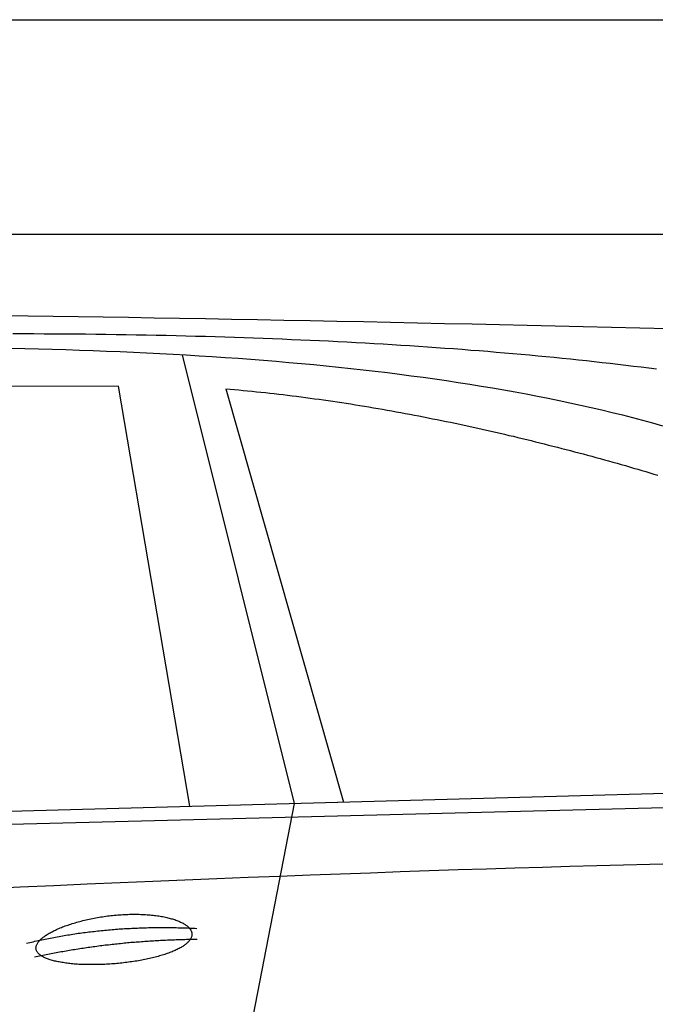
# Model space of a CAD drawing. Extents: x 562 to 7231, y 5567 to 12226.
# Tile 51 of 54: x 4448 to 5040, y 11000 to 11916. Entities that reach past the tile are written whole.
import ezdxf

# ---------------------------------------------------------------- set-up
doc = ezdxf.new("R2010")
doc.units = 0
doc.layers.get('0').update_dxf_attribs({"linetype": 'CONTINUOUS'})
doc.layers.add('CAR', color=10, linetype='CONTINUOUS')

msp = doc.modelspace()

# ---------------------------------------------------------------- linework, layer by layer
for p, q in [((872.775, 11915.902), (6472.775, 11915.902)), ((6272.775, 11715.902), (1072.775, 11715.902))]:
    msp.add_line(p, q)
at = {"layer": 'CAR'}
for p, q in [((4598.892, 11604.146), (4703.286, 11186.613)), ((4539.747, 11574.774), (3837.999, 11572.426)), ((4606.113, 11183.976), (4539.747, 11574.774)), ((4639.428, 11572.314), (4749.255, 11187.86)), ((2526.607, 11127.543), (5177.571, 11199.484)), ((2479.88, 11117.381), (5122.348, 11184.522)), ((4703.286, 11186.613), (4649.702, 10911.411))]:
    msp.add_line(p, q, dxfattribs=at)
for points in [[(4432.65, 11640.7, 0), (4455.62, 11640.4, 0), (4478.73, 11640, 0), (4502, 11639.7, 0), (4525.41, 11639.3, 0), (4548.97, 11639, 0), (4572.68, 11638.6, 0), (4596.53, 11638.2, 0), (4620.54, 11637.8, 0), (4644.7, 11637.3, 0), (4669, 11636.9, 0), (4693.46, 11636.4, 0), (4718.06, 11635.9, 0), (4742.81, 11635.4, 0), (4767.72, 11634.9, 0), (4792.77, 11634.4, 0), (4817.98, 11633.9, 0), (4843.33, 11633.3, 0), (4868.84, 11632.8, 0), (4894.5, 11632.2, 0), (4920.31, 11631.6, 0), (4946.27, 11631, 0), (4972.38, 11630.3, 0), (4998.64, 11629.7, 0), (5025.06, 11629.1, 0), (5051.62, 11628.4, 0)], [(5040.66, 11590.6, 0), (5033.56, 11591.5, 0), (5026.42, 11592.4, 0), (5019.23, 11593.3, 0), (5012.01, 11594.2, 0), (5004.76, 11595, 0), (4997.46, 11595.9, 0), (4990.13, 11596.7, 0), (4982.75, 11597.5, 0), (4975.34, 11598.3, 0), (4967.89, 11599.1, 0), (4960.41, 11599.9, 0), (4952.88, 11600.6, 0), (4945.32, 11601.4, 0), (4937.71, 11602.1, 0), (4930.07, 11602.9, 0), (4922.4, 11603.6, 0), (4914.68, 11604.3, 0), (4906.93, 11605, 0), (4899.13, 11605.7, 0), (4891.3, 11606.3, 0), (4883.43, 11607, 0), (4875.53, 11607.6, 0), (4867.58, 11608.2, 0), (4859.6, 11608.9, 0), (4851.57, 11609.5, 0), (4843.51, 11610, 0), (4835.42, 11610.6, 0), (4827.28, 11611.2, 0), (4819.1, 11611.7, 0), (4810.89, 11612.3, 0), (4802.64, 11612.8, 0), (4794.35, 11613.3, 0), (4786.02, 11613.8, 0), (4777.66, 11614.3, 0), (4769.25, 11614.8, 0), (4760.81, 11615.2, 0), (4752.33, 11615.7, 0), (4743.81, 11616.1, 0), (4735.26, 11616.6, 0), (4726.66, 11617, 0), (4718.03, 11617.4, 0), (4709.36, 11617.8, 0), (4700.65, 11618.1, 0), (4691.9, 11618.5, 0), (4683.11, 11618.9, 0), (4674.29, 11619.2, 0), (4665.43, 11619.5, 0), (4656.53, 11619.8, 0), (4647.59, 11620.1, 0), (4638.61, 11620.4, 0), (4629.6, 11620.7, 0), (4620.54, 11621, 0), (4611.45, 11621.2, 0), (4602.32, 11621.4, 0), (4593.16, 11621.7, 0), (4583.95, 11621.9, 0), (4574.7, 11622.1, 0), (4565.42, 11622.3, 0), (4556.1, 11622.4, 0), (4546.74, 11622.6, 0), (4537.35, 11622.7, 0), (4527.91, 11622.9, 0), (4518.44, 11623, 0), (4508.93, 11623.1, 0), (4499.38, 11623.2, 0), (4489.79, 11623.3, 0), (4480.16, 11623.4, 0), (4470.5, 11623.4, 0), (4460.8, 11623.5, 0), (4451.06, 11623.5, 0), (4441.28, 11623.5, 0)], [(4439.32, 11610.2, 0), (4452.23, 11609.9, 0), (4465.09, 11609.6, 0), (4477.89, 11609.2, 0), (4490.63, 11608.9, 0), (4503.31, 11608.5, 0), (4515.93, 11608, 0), (4528.49, 11607.5, 0), (4541, 11607, 0), (4553.44, 11606.5, 0), (4565.83, 11605.9, 0), (4578.17, 11605.3, 0), (4590.44, 11604.6, 0), (4602.66, 11603.9, 0), (4614.81, 11603.2, 0), (4626.91, 11602.4, 0), (4638.96, 11601.6, 0), (4650.94, 11600.8, 0), (4662.86, 11599.9, 0), (4674.73, 11599, 0), (4686.53, 11598, 0), (4698.28, 11597, 0), (4709.96, 11596, 0), (4721.58, 11594.9, 0), (4733.14, 11593.8, 0), (4744.64, 11592.6, 0), (4756.07, 11591.4, 0), (4767.44, 11590.1, 0), (4778.75, 11588.8, 0), (4789.99, 11587.5, 0), (4801.16, 11586.1, 0), (4812.27, 11584.6, 0), (4823.31, 11583.1, 0), (4834.28, 11581.6, 0), (4845.17, 11580, 0), (4856, 11578.4, 0), (4866.75, 11576.7, 0), (4877.43, 11575, 0), (4888.04, 11573.2, 0), (4898.56, 11571.4, 0), (4909.01, 11569.6, 0), (4919.38, 11567.6, 0), (4929.67, 11565.7, 0), (4939.88, 11563.7, 0), (4950, 11561.6, 0), (4960.04, 11559.5, 0), (4969.99, 11557.3, 0), (4979.85, 11555.1, 0), (4989.62, 11552.8, 0), (4999.29, 11550.4, 0), (5008.88, 11548.1, 0), (5018.37, 11545.6, 0), (5027.76, 11543.1, 0), (5037.05, 11540.6, 0), (5046.23, 11538, 0)], [(4639.43, 11572.3, 0), (4643.5, 11572, 0), (4647.58, 11571.6, 0), (4651.67, 11571.3, 0), (4655.76, 11570.9, 0), (4659.87, 11570.5, 0), (4663.98, 11570.1, 0), (4668.1, 11569.7, 0), (4672.23, 11569.3, 0), (4676.36, 11568.9, 0), (4680.51, 11568.4, 0), (4684.66, 11568, 0), (4688.81, 11567.5, 0), (4692.97, 11567, 0), (4697.14, 11566.5, 0), (4701.31, 11566, 0), (4705.49, 11565.5, 0), (4709.67, 11564.9, 0), (4713.86, 11564.4, 0), (4718.06, 11563.8, 0), (4722.25, 11563.2, 0), (4726.46, 11562.7, 0), (4730.66, 11562.1, 0), (4734.87, 11561.5, 0), (4739.08, 11560.8, 0), (4743.3, 11560.2, 0), (4747.52, 11559.6, 0), (4751.74, 11558.9, 0), (4755.96, 11558.3, 0), (4760.19, 11557.6, 0), (4764.41, 11556.9, 0), (4768.64, 11556.2, 0), (4772.87, 11555.5, 0), (4777.1, 11554.8, 0), (4781.34, 11554.1, 0), (4785.57, 11553.3, 0), (4789.8, 11552.6, 0), (4794.03, 11551.8, 0), (4798.27, 11551.1, 0), (4802.5, 11550.3, 0), (4806.73, 11549.5, 0), (4810.96, 11548.7, 0), (4815.19, 11547.9, 0), (4819.41, 11547.1, 0), (4823.64, 11546.3, 0), (4827.86, 11545.5, 0), (4832.08, 11544.6, 0), (4836.3, 11543.8, 0), (4840.52, 11542.9, 0), (4844.73, 11542.1, 0), (4848.94, 11541.2, 0), (4853.15, 11540.3, 0), (4857.35, 11539.4, 0), (4861.55, 11538.5, 0), (4865.74, 11537.6, 0), (4869.93, 11536.7, 0), (4874.11, 11535.8, 0), (4878.29, 11534.9, 0), (4882.47, 11533.9, 0), (4886.63, 11533, 0), (4890.8, 11532, 0), (4894.95, 11531.1, 0), (4899.1, 11530.1, 0), (4903.24, 11529.1, 0), (4907.38, 11528.2, 0), (4911.51, 11527.2, 0), (4915.63, 11526.2, 0), (4919.74, 11525.2, 0), (4923.85, 11524.2, 0), (4927.95, 11523.2, 0), (4932.03, 11522.2, 0), (4936.12, 11521.2, 0), (4940.19, 11520.1, 0), (4944.25, 11519.1, 0), (4948.3, 11518.1, 0), (4952.34, 11517, 0), (4956.38, 11516, 0), (4960.4, 11514.9, 0), (4964.41, 11513.9, 0), (4968.41, 11512.8, 0), (4972.4, 11511.8, 0), (4976.38, 11510.7, 0), (4980.35, 11509.6, 0), (4984.3, 11508.5, 0), (4988.25, 11507.4, 0), (4992.18, 11506.4, 0), (4996.09, 11505.3, 0), (5000, 11504.2, 0), (5003.89, 11503.1, 0), (5007.77, 11502, 0), (5011.64, 11500.9, 0), (5015.49, 11499.7, 0), (5019.33, 11498.6, 0), (5023.15, 11497.5, 0), (5026.96, 11496.4, 0), (5030.75, 11495.3, 0), (5034.53, 11494.1, 0), (5038.29, 11493, 0), (5042.04, 11491.9, 0)], [(5058.64, 11130.2, 0), (5034.51, 11129.6, 0), (5010.02, 11129, 0), (4985.2, 11128.4, 0), (4960.03, 11127.7, 0), (4934.52, 11127, 0), (4908.66, 11126.2, 0), (4882.46, 11125.4, 0), (4855.91, 11124.6, 0), (4829.02, 11123.7, 0), (4801.79, 11122.8, 0), (4774.21, 11121.8, 0), (4746.29, 11120.8, 0), (4718.03, 11119.8, 0), (4689.42, 11118.7, 0), (4660.46, 11117.6, 0), (4631.17, 11116.4, 0), (4601.52, 11115.2, 0), (4571.54, 11114, 0), (4541.21, 11112.7, 0), (4510.54, 11111.3, 0), (4479.52, 11110, 0), (4448.16, 11108.6, 0), (4416.45, 11107.1, 0)], [(4462.8, 11051.3, 0), (4462.76, 11051.7, 0), (4462.76, 11052.2, 0), (4462.79, 11052.7, 0), (4462.86, 11053.2, 0), (4462.96, 11053.7, 0), (4463.11, 11054.2, 0), (4463.28, 11054.7, 0), (4463.49, 11055.2, 0), (4463.74, 11055.7, 0), (4464.03, 11056.2, 0), (4464.35, 11056.8, 0), (4464.7, 11057.3, 0), (4465.09, 11057.8, 0), (4465.51, 11058.3, 0), (4465.97, 11058.8, 0), (4466.47, 11059.4, 0), (4466.99, 11059.9, 0), (4467.55, 11060.4, 0), (4468.15, 11060.9, 0), (4468.77, 11061.5, 0), (4469.43, 11062, 0), (4470.13, 11062.5, 0), (4470.85, 11063, 0), (4471.6, 11063.6, 0), (4472.39, 11064.1, 0), (4473.21, 11064.6, 0), (4474.06, 11065.1, 0), (4474.93, 11065.7, 0), (4475.84, 11066.2, 0), (4476.77, 11066.7, 0), (4477.74, 11067.2, 0), (4478.73, 11067.7, 0), (4479.75, 11068.2, 0), (4480.79, 11068.7, 0), (4481.87, 11069.2, 0), (4482.96, 11069.7, 0), (4484.09, 11070.2, 0), (4485.23, 11070.7, 0), (4486.4, 11071.1, 0), (4487.6, 11071.6, 0), (4488.81, 11072.1, 0), (4490.05, 11072.5, 0), (4491.31, 11073, 0), (4492.59, 11073.4, 0), (4493.9, 11073.9, 0), (4495.22, 11074.3, 0), (4496.56, 11074.7, 0), (4497.92, 11075.1, 0), (4499.29, 11075.5, 0), (4500.68, 11075.9, 0), (4502.09, 11076.3, 0), (4503.52, 11076.7, 0), (4504.95, 11077.1, 0), (4506.41, 11077.5, 0), (4507.87, 11077.8, 0), (4509.35, 11078.2, 0), (4510.84, 11078.5, 0), (4512.35, 11078.8, 0), (4513.86, 11079.2, 0), (4515.38, 11079.5, 0), (4516.91, 11079.8, 0), (4518.45, 11080.1, 0), (4520, 11080.3, 0), (4521.55, 11080.6, 0), (4523.11, 11080.9, 0), (4524.68, 11081.1, 0), (4526.25, 11081.3, 0), (4527.82, 11081.6, 0), (4529.4, 11081.8, 0), (4530.98, 11082, 0), (4532.56, 11082.1, 0), (4534.14, 11082.3, 0), (4535.72, 11082.5, 0), (4537.3, 11082.6, 0), (4538.88, 11082.8, 0), (4540.46, 11082.9, 0), (4542.04, 11083, 0), (4543.61, 11083.1, 0), (4545.17, 11083.2, 0), (4546.73, 11083.3, 0), (4548.29, 11083.3, 0), (4549.84, 11083.4, 0), (4551.38, 11083.4, 0), (4552.92, 11083.4, 0), (4554.44, 11083.4, 0), (4555.96, 11083.4, 0), (4557.46, 11083.4, 0), (4558.96, 11083.4, 0), (4560.44, 11083.3, 0), (4561.91, 11083.3, 0), (4563.37, 11083.2, 0), (4564.82, 11083.1, 0), (4566.25, 11083, 0), (4567.67, 11082.9, 0), (4569.07, 11082.8, 0), (4570.45, 11082.7, 0), (4571.82, 11082.5, 0), (4573.17, 11082.4, 0), (4574.51, 11082.2, 0), (4575.82, 11082, 0), (4577.12, 11081.8, 0), (4578.39, 11081.6, 0), (4579.65, 11081.4, 0), (4580.88, 11081.2, 0), (4582.1, 11081, 0), (4583.29, 11080.7, 0), (4584.46, 11080.5, 0), (4585.6, 11080.2, 0), (4586.73, 11079.9, 0), (4587.83, 11079.6, 0), (4588.9, 11079.3, 0), (4589.95, 11079, 0), (4590.97, 11078.7, 0), (4591.97, 11078.4, 0), (4592.94, 11078, 0), (4593.88, 11077.7, 0), (4594.8, 11077.3, 0), (4595.69, 11077, 0), (4596.55, 11076.6, 0), (4597.38, 11076.2, 0), (4598.18, 11075.8, 0), (4598.96, 11075.4, 0), (4599.7, 11075, 0), (4600.41, 11074.6, 0), (4601.1, 11074.2, 0), (4601.75, 11073.8, 0), (4602.37, 11073.4, 0), (4602.96, 11072.9, 0), (4603.52, 11072.5, 0), (4604.04, 11072, 0), (4604.54, 11071.6, 0), (4605, 11071.1, 0), (4605.43, 11070.7, 0), (4605.83, 11070.2, 0), (4606.19, 11069.7, 0), (4606.52, 11069.3, 0), (4606.82, 11068.8, 0), (4607.08, 11068.3, 0), (4607.31, 11067.8, 0), (4607.51, 11067.3, 0), (4607.67, 11066.8, 0), (4607.8, 11066.4, 0), (4607.89, 11065.9, 0), (4607.95, 11065.4, 0), (4607.98, 11064.9, 0), (4607.97, 11064.4, 0), (4607.93, 11063.9, 0), (4607.86, 11063.4, 0), (4607.75, 11062.9, 0), (4607.6, 11062.4, 0), (4607.43, 11061.9, 0), (4607.21, 11061.4, 0), (4606.97, 11060.9, 0), (4606.69, 11060.4, 0), (4606.38, 11059.9, 0), (4606.03, 11059.4, 0), (4605.66, 11058.9, 0), (4605.24, 11058.4, 0), (4604.8, 11057.9, 0), (4604.32, 11057.4, 0), (4603.82, 11056.9, 0), (4603.27, 11056.4, 0), (4602.7, 11055.9, 0), (4602.1, 11055.4, 0), (4601.46, 11054.9, 0), (4600.8, 11054.4, 0), (4600.1, 11054, 0), (4599.37, 11053.5, 0), (4598.61, 11053, 0), (4597.83, 11052.6, 0), (4597.01, 11052.1, 0), (4596.17, 11051.6, 0), (4595.29, 11051.2, 0), (4594.39, 11050.7, 0), (4593.46, 11050.3, 0), (4592.5, 11049.8, 0), (4591.52, 11049.4, 0), (4590.51, 11049, 0), (4589.47, 11048.5, 0), (4588.41, 11048.1, 0), (4587.33, 11047.7, 0), (4586.21, 11047.3, 0), (4585.08, 11046.9, 0), (4583.92, 11046.5, 0), (4582.74, 11046.1, 0), (4581.53, 11045.7, 0), (4580.31, 11045.3, 0), (4579.06, 11044.9, 0), (4577.79, 11044.6, 0), (4576.51, 11044.2, 0), (4575.2, 11043.9, 0), (4573.87, 11043.5, 0), (4572.53, 11043.2, 0), (4571.16, 11042.8, 0), (4569.78, 11042.5, 0), (4568.39, 11042.2, 0), (4566.97, 11041.9, 0), (4565.55, 11041.6, 0), (4564.1, 11041.3, 0), (4562.65, 11041, 0), (4561.18, 11040.7, 0), (4559.69, 11040.5, 0), (4558.2, 11040.2, 0), (4556.69, 11039.9, 0), (4555.18, 11039.7, 0), (4553.65, 11039.5, 0), (4552.12, 11039.2, 0), (4550.57, 11039, 0), (4549.02, 11038.8, 0), (4547.46, 11038.6, 0), (4545.9, 11038.4, 0), (4544.33, 11038.2, 0), (4542.75, 11038, 0), (4541.17, 11037.9, 0), (4539.59, 11037.7, 0), (4538.01, 11037.6, 0), (4536.42, 11037.4, 0), (4534.83, 11037.3, 0), (4533.25, 11037.2, 0), (4531.66, 11037.1, 0), (4530.07, 11037, 0), (4528.49, 11036.9, 0), (4526.91, 11036.8, 0), (4525.33, 11036.7, 0), (4523.76, 11036.7, 0), (4522.19, 11036.6, 0), (4520.62, 11036.6, 0), (4519.07, 11036.5, 0), (4517.52, 11036.5, 0), (4515.98, 11036.5, 0), (4514.45, 11036.5, 0), (4512.92, 11036.5, 0), (4511.41, 11036.5, 0), (4509.91, 11036.6, 0), (4508.42, 11036.6, 0), (4506.94, 11036.6, 0), (4505.48, 11036.7, 0), (4504.03, 11036.8, 0), (4502.6, 11036.8, 0), (4501.18, 11036.9, 0), (4499.77, 11037, 0), (4498.39, 11037.1, 0), (4497.02, 11037.3, 0), (4495.66, 11037.4, 0), (4494.33, 11037.5, 0), (4493.02, 11037.7, 0), (4491.73, 11037.8, 0), (4490.45, 11038, 0), (4489.2, 11038.2, 0), (4487.97, 11038.4, 0), (4486.77, 11038.6, 0), (4485.59, 11038.8, 0), (4484.43, 11039, 0), (4483.29, 11039.2, 0), (4482.19, 11039.4, 0), (4481.1, 11039.7, 0), (4480.05, 11039.9, 0), (4479.02, 11040.2, 0), (4478.01, 11040.5, 0), (4477.04, 11040.7, 0), (4476.09, 11041, 0), (4475.18, 11041.3, 0), (4474.29, 11041.6, 0), (4473.43, 11041.9, 0), (4472.6, 11042.3, 0), (4471.81, 11042.6, 0), (4471.04, 11042.9, 0), (4470.31, 11043.3, 0), (4469.6, 11043.6, 0), (4468.93, 11044, 0), (4468.3, 11044.4, 0), (4467.69, 11044.8, 0), (4467.12, 11045.1, 0), (4466.59, 11045.5, 0), (4466.09, 11045.9, 0), (4465.62, 11046.3, 0), (4465.19, 11046.8, 0), (4464.79, 11047.2, 0), (4464.42, 11047.6, 0), (4464.1, 11048, 0), (4463.8, 11048.5, 0), (4463.55, 11048.9, 0), (4463.33, 11049.4, 0), (4463.14, 11049.8, 0), (4462.99, 11050.3, 0), (4462.88, 11050.8, 0), (4462.8, 11051.3, 0)], [(4453.83, 11056.4, 0), (4455.41, 11056.8, 0), (4456.99, 11057.2, 0), (4458.58, 11057.5, 0), (4460.17, 11057.9, 0), (4461.76, 11058.3, 0), (4463.35, 11058.6, 0), (4464.94, 11059, 0), (4466.54, 11059.3, 0), (4468.13, 11059.6, 0), (4469.73, 11060, 0), (4471.34, 11060.3, 0), (4472.94, 11060.6, 0), (4474.54, 11061, 0), (4476.15, 11061.3, 0), (4477.76, 11061.6, 0), (4479.37, 11061.9, 0), (4480.98, 11062.2, 0), (4482.6, 11062.5, 0), (4484.21, 11062.8, 0), (4485.83, 11063.1, 0), (4487.45, 11063.3, 0), (4489.07, 11063.6, 0), (4490.7, 11063.9, 0), (4492.32, 11064.2, 0), (4493.95, 11064.4, 0), (4495.58, 11064.7, 0), (4497.21, 11064.9, 0), (4498.84, 11065.2, 0), (4500.48, 11065.4, 0), (4502.11, 11065.7, 0), (4503.75, 11065.9, 0), (4505.39, 11066.1, 0), (4507.04, 11066.3, 0), (4508.68, 11066.5, 0), (4510.33, 11066.8, 0), (4511.98, 11067, 0), (4513.63, 11067.2, 0), (4515.28, 11067.4, 0), (4516.93, 11067.5, 0), (4518.59, 11067.7, 0), (4520.24, 11067.9, 0), (4521.9, 11068.1, 0), (4523.57, 11068.3, 0), (4525.23, 11068.4, 0), (4526.89, 11068.6, 0), (4528.56, 11068.7, 0), (4530.23, 11068.9, 0), (4531.9, 11069, 0), (4533.57, 11069.2, 0), (4535.25, 11069.3, 0), (4536.92, 11069.5, 0), (4538.6, 11069.6, 0), (4540.28, 11069.7, 0), (4541.96, 11069.8, 0), (4543.65, 11069.9, 0), (4545.33, 11070, 0), (4547.02, 11070.1, 0), (4548.71, 11070.2, 0), (4550.4, 11070.3, 0), (4552.1, 11070.4, 0), (4553.79, 11070.5, 0), (4555.49, 11070.6, 0), (4557.19, 11070.6, 0), (4558.89, 11070.7, 0), (4560.59, 11070.8, 0), (4562.3, 11070.8, 0), (4564, 11070.9, 0), (4565.71, 11070.9, 0), (4567.42, 11071, 0), (4569.13, 11071, 0), (4570.85, 11071, 0), (4572.56, 11071.1, 0), (4574.28, 11071.1, 0), (4576, 11071.1, 0), (4577.72, 11071.1, 0), (4579.44, 11071.1, 0), (4581.17, 11071.1, 0), (4582.9, 11071.1, 0), (4584.63, 11071.1, 0), (4586.36, 11071.1, 0), (4588.09, 11071.1, 0), (4589.82, 11071, 0), (4591.56, 11071, 0), (4593.3, 11071, 0), (4595.04, 11070.9, 0), (4596.78, 11070.9, 0), (4598.53, 11070.8, 0), (4600.27, 11070.8, 0), (4602.02, 11070.7, 0), (4603.77, 11070.7, 0), (4605.52, 11070.6, 0), (4607.27, 11070.5, 0), (4609.03, 11070.5, 0), (4610.79, 11070.4, 0), (4612.55, 11070.3, 0)], [(4461.22, 11043.7, 0), (4462.78, 11044, 0), (4464.33, 11044.4, 0), (4465.89, 11044.7, 0), (4467.44, 11045, 0), (4469, 11045.3, 0), (4470.56, 11045.6, 0), (4472.11, 11045.9, 0), (4473.67, 11046.3, 0), (4475.23, 11046.6, 0), (4476.8, 11046.9, 0), (4478.36, 11047.2, 0), (4479.92, 11047.5, 0), (4481.49, 11047.8, 0), (4483.05, 11048, 0), (4484.62, 11048.3, 0), (4486.18, 11048.6, 0), (4487.75, 11048.9, 0), (4489.32, 11049.2, 0), (4490.89, 11049.4, 0), (4492.46, 11049.7, 0), (4494.03, 11050, 0), (4495.6, 11050.2, 0), (4497.18, 11050.5, 0), (4498.75, 11050.7, 0), (4500.33, 11051, 0), (4501.9, 11051.2, 0), (4503.48, 11051.5, 0), (4505.06, 11051.7, 0), (4506.64, 11052, 0), (4508.22, 11052.2, 0), (4509.8, 11052.4, 0), (4511.38, 11052.7, 0), (4512.96, 11052.9, 0), (4514.54, 11053.1, 0), (4516.13, 11053.3, 0), (4517.71, 11053.5, 0), (4519.3, 11053.7, 0), (4520.89, 11054, 0), (4522.47, 11054.2, 0), (4524.06, 11054.4, 0), (4525.65, 11054.6, 0), (4527.24, 11054.8, 0), (4528.84, 11054.9, 0), (4530.43, 11055.1, 0), (4532.02, 11055.3, 0), (4533.62, 11055.5, 0), (4535.21, 11055.7, 0), (4536.81, 11055.8, 0), (4538.41, 11056, 0), (4540, 11056.2, 0), (4541.6, 11056.3, 0), (4543.2, 11056.5, 0), (4544.8, 11056.7, 0), (4546.41, 11056.8, 0), (4548.01, 11057, 0), (4549.61, 11057.1, 0), (4551.22, 11057.3, 0), (4552.82, 11057.4, 0), (4554.43, 11057.5, 0), (4556.04, 11057.7, 0), (4557.65, 11057.8, 0), (4559.26, 11057.9, 0), (4560.87, 11058, 0), (4562.48, 11058.2, 0), (4564.09, 11058.3, 0), (4565.7, 11058.4, 0), (4567.32, 11058.5, 0), (4568.93, 11058.6, 0), (4570.55, 11058.7, 0), (4572.16, 11058.8, 0), (4573.78, 11058.9, 0), (4575.4, 11059, 0), (4577.02, 11059.1, 0), (4578.64, 11059.2, 0), (4580.26, 11059.3, 0), (4581.88, 11059.3, 0), (4583.51, 11059.4, 0), (4585.13, 11059.5, 0), (4586.76, 11059.6, 0), (4588.38, 11059.6, 0), (4590.01, 11059.7, 0), (4591.64, 11059.7, 0), (4593.27, 11059.8, 0), (4594.9, 11059.8, 0), (4596.53, 11059.9, 0), (4598.16, 11059.9, 0), (4599.79, 11060, 0), (4601.42, 11060, 0), (4603.06, 11060.1, 0), (4604.69, 11060.1, 0), (4606.33, 11060.1, 0), (4607.97, 11060.1, 0), (4609.6, 11060.2, 0), (4611.24, 11060.2, 0), (4612.88, 11060.2, 0)]]:
    msp.add_polyline3d(points, dxfattribs=at)

doc.saveas('drawing.dxf')
